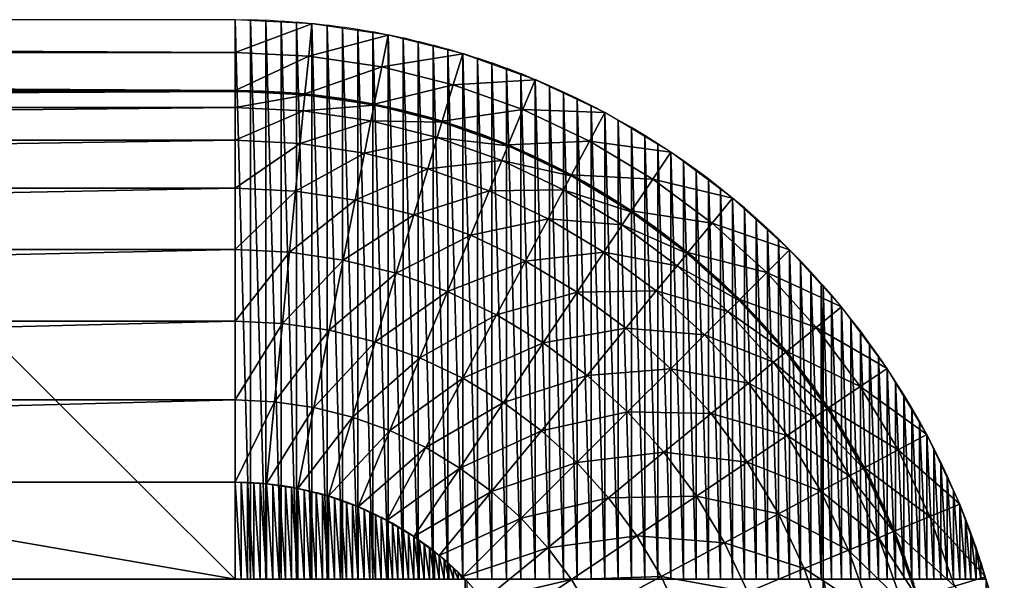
# Model space of a CAD drawing. Extents: x -100 to 100, y -50 to 50.
# Tile 19 of 19: x 75 to 100, y 36 to 50. Entities that reach past the tile are written whole.
import ezdxf

# ---------------------------------------------------------------- set-up
doc = ezdxf.new("R2010")
doc.units = 0

msp = doc.modelspace()

# ---------------------------------------------------------------- linework, layer by layer
at = {"layer": '1', "color": 254}
for points in [[(-80, 50), (-80, 49.173718, 9.444444), (80, 49.173718, 9.444444)], [(-80, 50), (80, 49.173718, 9.444444), (80, 50)], [(65.679687, 50), (65.679687, 35.742369), (80, 35.742369)], [(65.679687, 50), (80, 35.742369), (80, 50)], [(80, 50.00769), (80, 35.742369), (80.392566, 35.742369)], [(80, 50.00769), (80.392566, 35.742369), (80.392566, 49.996143)], [(81.960343, 49.903695), (80, 50), (80, 49.173718, 9.444444)], [(80.392566, 50.003816), (80.392566, 35.742369), (80.785062, 35.742369)], [(80.392566, 50.003816), (80.785062, 35.742369), (80.785062, 49.984576)], [(80.785062, 49.992238), (80.785062, 35.742369), (81.17731, 35.742369)], [(80.785062, 49.992238), (81.17731, 35.742369), (81.17731, 49.965308)], [(81.17731, 49.972961), (81.17731, 35.742369), (81.56913, 35.742369)], [(81.17731, 49.972961), (81.56913, 35.742369), (81.56913, 49.938345)], [(81.960343, 49.903695), (80, 49.173718, 9.444444), (81.879362, 49.081391, 9.444444)], [(81.56913, 49.94599), (81.56913, 35.742369), (81.960343, 35.742369)], [(81.56913, 49.94599), (81.960343, 35.742369), (81.960343, 49.903695)], [(83.901806, 49.615706), (81.960343, 49.903695), (81.879362, 49.081391, 9.444444)], [(81.960343, 49.911324), (81.960343, 35.742369), (82.350776, 35.742369)], [(81.960343, 49.911324), (82.350776, 35.742369), (82.350776, 49.861367)], [(82.350776, 49.86898), (82.350776, 35.742369), (82.740282, 35.742369)], [(82.350776, 49.86898), (82.740282, 35.742369), (82.740282, 49.811382)], [(82.740282, 49.818981), (82.740282, 35.742369), (83.128717, 35.742369)], [(82.740282, 49.818981), (83.128717, 35.742369), (83.128717, 49.753762)], [(83.128717, 49.76135), (83.128717, 35.742369), (83.515939, 35.742369)], [(83.128717, 49.76135), (83.515939, 35.742369), (83.515939, 49.688529)], [(83.901806, 49.615706), (81.879362, 49.081391, 9.444444), (83.740602, 48.805301, 9.444444)], [(83.515939, 49.696108), (83.515939, 35.742369), (83.901806, 35.742369)], [(83.515939, 49.696108), (83.901806, 35.742369), (83.901806, 49.615706)], [(85.805694, 49.138807), (83.901806, 49.615706), (83.740602, 48.805301, 9.444444)], [(83.901806, 49.62327), (83.901806, 35.742369), (84.286175, 35.742369)], [(83.901806, 49.62327), (84.286175, 35.742369), (84.286175, 49.535316)], [(84.286175, 49.542868), (84.286175, 35.742369), (84.668897, 35.742369)], [(84.286175, 49.542868), (84.668897, 35.742369), (84.668897, 49.447394)], [(84.668897, 49.454939), (84.668897, 35.742369), (85.049823, 35.742369)], [(84.668897, 49.454939), (85.049823, 35.742369), (85.049823, 49.351978)], [(85.049823, 49.359519), (85.049823, 35.742369), (85.428805, 35.742369)], [(85.049823, 49.359519), (85.428805, 35.742369), (85.428805, 49.249103)], [(85.428805, 49.256644), (85.428805, 35.742369), (85.805694, 35.742369)], [(85.428805, 49.256644), (85.805694, 35.742369), (85.805694, 49.138807)], [(-80, 49.173718, 9.444444), (-80, 48.201622, 20.555556), (80, 48.201622, 20.555556)], [(-80, 49.173718, 9.444444), (80, 48.201622, 20.555556), (80, 49.173718, 9.444444)], [(81.879362, 49.081391, 9.444444), (80, 49.173718, 9.444444), (80, 48.201622, 20.555556)], [(81.879362, 49.081391, 9.444444), (80, 48.201622, 20.555556), (81.78409, 48.113974, 20.555556)], [(83.740602, 48.805301, 9.444444), (81.879362, 49.081391, 9.444444), (81.78409, 48.113974, 20.555556)], [(85.805694, 49.138807), (83.740602, 48.805301, 9.444444), (85.565838, 48.348104, 9.444444)], [(87.653669, 48.477591), (85.805694, 49.138807), (85.565838, 48.348104, 9.444444)], [(85.805694, 49.146343), (85.805694, 35.742369), (86.180341, 35.742369)], [(85.805694, 49.146343), (86.180341, 35.742369), (86.180341, 49.021128)], [(86.180341, 49.028662), (86.180341, 35.742369), (86.552605, 35.742369)], [(86.180341, 49.028662), (86.552605, 35.742369), (86.552605, 48.896117)], [(83.740602, 48.805301, 9.444444), (81.78409, 48.113974, 20.555556), (83.55095, 47.851885, 20.555556)], [(85.565838, 48.348104, 9.444444), (83.740602, 48.805301, 9.444444), (83.55095, 47.851885, 20.555556)], [(86.552605, 48.903653), (86.552605, 35.742369), (86.922342, 35.742369)], [(86.552605, 48.903653), (86.922342, 35.742369), (86.922342, 48.763822)], [(86.922342, 48.771368), (86.922342, 35.742369), (87.28941, 35.742369)], [(86.922342, 48.771368), (87.28941, 35.742369), (87.28941, 48.624297)], [(87.653669, 48.477591), (85.565838, 48.348104, 9.444444), (87.337464, 47.714206, 9.444444)], [(87.28941, 48.631856), (87.28941, 35.742369), (87.653669, 35.742369)], [(87.28941, 48.631856), (87.653669, 35.742369), (87.653669, 48.477591)], [(89.427935, 47.638425), (87.653669, 48.477591), (87.337464, 47.714206, 9.444444)], [(87.653669, 48.48516), (87.653669, 35.742369), (88.014975, 35.742369)], [(87.653669, 48.48516), (88.014975, 35.742369), (88.014975, 48.323757)], [(85.565838, 48.348104, 9.444444), (83.55095, 47.851885, 20.555556), (85.283656, 47.417865, 20.555556)], [(87.337464, 47.714206, 9.444444), (85.565838, 48.348104, 9.444444), (85.283656, 47.417865, 20.555556)], [(88.014975, 48.323757), (88.014975, 35.742369), (88.373192, 35.742369)], [(88.014975, 48.323757), (88.373192, 35.742369), (88.373192, 48.162859)], [(0, 47.767756, 22.947552), (80, 48.173975, 20.871557), (0, 48.173975, 20.871557)], [(0, 47.767756, 22.947552), (80, 47.767756, 22.947552), (80, 48.173975, 20.871557)], [(48, 48.201622, 20.555556), (48, 48.173975, 20.871557), (80, 48.173975, 20.871557)], [(48, 48.201622, 20.555556), (80, 48.173975, 20.871557), (80, 48.201622, 20.555556)], [(80.714481, 48.187584, 20.555556), (80, 48.201622, 20.555556), (80, 48.173975, 20.871557)], [(80.714481, 48.187584, 20.555556), (80, 48.173975, 20.871557), (80.713396, 48.159959, 20.871557)], [(81.78138, 48.086461, 20.871557), (80, 48.173975, 20.871557), (80, 47.767756, 22.947552)], [(81.78138, 48.086461, 20.871557), (80, 47.767756, 22.947552), (81.741568, 47.682197, 22.947552)], [(81.428054, 48.145509, 20.555556), (80.714481, 48.187584, 20.555556), (80.713396, 48.159959, 20.871557)], [(81.428054, 48.145509, 20.555556), (80.713396, 48.159959, 20.871557), (81.425885, 48.117947, 20.871557)], [(81.78409, 48.113974, 20.555556), (81.428054, 48.145509, 20.555556), (81.425885, 48.117947, 20.871557)], [(81.78409, 48.113974, 20.555556), (81.425885, 48.117947, 20.871557), (81.78138, 48.086461, 20.871557)], [(83.545557, 47.824769, 20.871557), (81.78138, 48.086461, 20.871557), (81.741568, 47.682197, 22.947552)], [(82.139412, 48.075454, 20.555556), (81.78409, 48.113974, 20.555556), (81.78138, 48.086461, 20.871557)], [(82.139412, 48.075454, 20.555556), (81.78138, 48.086461, 20.871557), (82.136163, 48.047999, 20.871557)], [(82.847387, 47.977526, 20.555556), (82.139412, 48.075454, 20.555556), (82.136163, 48.047999, 20.871557)], [(82.847387, 47.977526, 20.555556), (82.136163, 48.047999, 20.871557), (82.843062, 47.95022, 20.871557)], [(83.55095, 47.851885, 20.555556), (82.847387, 47.977526, 20.555556), (82.843062, 47.95022, 20.871557)], [(88.373192, 48.162859), (88.373192, 35.742369), (88.728182, 35.742369)], [(88.373192, 48.162859), (88.728182, 35.742369), (88.728182, 47.994962)], [(88.728182, 47.994962), (88.728182, 35.742369), (89.079809, 35.742369)], [(88.728182, 47.994962), (89.079809, 35.742369), (89.079809, 47.820129)], [(0, 46.933941, 24.89165), (80, 47.767756, 22.947552), (0, 47.767756, 22.947552)], [(0, 46.933941, 24.89165), (80, 46.933941, 24.89165), (80, 47.767756, 22.947552)], [(81.741568, 47.682197, 22.947552), (80, 47.767756, 22.947552), (80, 46.933941, 24.89165)], [(83.545557, 47.824769, 20.871557), (81.741568, 47.682197, 22.947552), (83.466305, 47.426356, 22.947552)], [(83.55095, 47.851885, 20.555556), (82.843062, 47.95022, 20.871557), (83.545557, 47.824769, 20.871557)], [(85.27563, 47.391409, 20.871557), (83.545557, 47.824769, 20.871557), (83.466305, 47.426356, 22.947552)], [(84.249067, 47.698707, 20.555556), (83.55095, 47.851885, 20.555556), (83.545557, 47.824769, 20.871557)], [(84.249067, 47.698707, 20.555556), (83.545557, 47.824769, 20.871557), (84.242613, 47.671824, 20.871557)], [(87.337464, 47.714206, 9.444444), (85.283656, 47.417865, 20.555556), (86.965458, 46.816106, 20.555556)], [(89.038428, 46.90971, 9.444444), (87.337464, 47.714206, 9.444444), (86.965458, 46.816106, 20.555556)], [(89.427935, 47.638425), (87.337464, 47.714206, 9.444444), (89.038428, 46.90971, 9.444444)], [(89.079809, 47.820129), (89.079809, 35.742369), (89.427935, 35.742369)], [(89.079809, 47.820129), (89.427935, 35.742369), (89.427935, 47.638425)], [(81.741568, 47.682197, 22.947552), (80, 46.933941, 24.89165), (81.659849, 46.852396, 24.89165)], [(83.466305, 47.426356, 22.947552), (81.741568, 47.682197, 22.947552), (81.659849, 46.852396, 24.89165)], [(84.940653, 47.518244, 20.555556), (84.249067, 47.698707, 20.555556), (84.242613, 47.671824, 20.871557)], [(84.940653, 47.518244, 20.555556), (84.242613, 47.671824, 20.871557), (84.933149, 47.491635, 20.871557)], [(85.283656, 47.417865, 20.555556), (84.940653, 47.518244, 20.555556), (84.933149, 47.491635, 20.871557)], [(85.283656, 47.417865, 20.555556), (84.933149, 47.491635, 20.871557), (85.27563, 47.391409, 20.871557)], [(91.111405, 46.629392), (89.427935, 47.638425), (89.038428, 46.90971, 9.444444)], [(89.427935, 47.638425), (89.427935, 35.742369), (89.772424, 35.742369)], [(89.427935, 47.638425), (89.772424, 35.742369), (89.772424, 47.449918)], [(89.772424, 47.449918), (89.772424, 35.742369), (90.113145, 35.742369)], [(89.772424, 47.449918), (90.113145, 35.742369), (90.113145, 47.254684)], [(83.466305, 47.426356, 22.947552), (81.659849, 46.852396, 24.89165), (83.30363, 46.608564, 24.89165)], [(85.157713, 47.002681, 22.947552), (83.466305, 47.426356, 22.947552), (83.30363, 46.608564, 24.89165)], [(85.27563, 47.391409, 20.871557), (83.466305, 47.426356, 22.947552), (85.157713, 47.002681, 22.947552)], [(86.954878, 46.790564, 20.871557), (85.27563, 47.391409, 20.871557), (85.157713, 47.002681, 22.947552)], [(85.624617, 47.310768, 20.555556), (85.283656, 47.417865, 20.555556), (85.27563, 47.391409, 20.871557)], [(85.624617, 47.310768, 20.555556), (85.27563, 47.391409, 20.871557), (85.616073, 47.284475, 20.871557)], [(86.299895, 47.0766, 20.555556), (85.624617, 47.310768, 20.555556), (85.616073, 47.284475, 20.871557)], [(86.299895, 47.0766, 20.555556), (85.616073, 47.284475, 20.871557), (86.290326, 47.050662, 20.871557)], [(90.113145, 47.254684), (90.113145, 35.742369), (90.449969, 35.742369)], [(90.113145, 47.254684), (90.449969, 35.742369), (90.449969, 47.052799)], [(85.157713, 47.002681, 22.947552), (83.30363, 46.608564, 24.89165), (84.915671, 46.204769, 24.89165)], [(86.799424, 46.415267, 22.947552), (85.157713, 47.002681, 22.947552), (84.915671, 46.204769, 24.89165)], [(86.954878, 46.790564, 20.871557), (85.157713, 47.002681, 22.947552), (86.799424, 46.415267, 22.947552)], [(86.965458, 46.816106, 20.555556), (86.299895, 47.0766, 20.555556), (86.290326, 47.050662, 20.871557)], [(86.965458, 46.816106, 20.555556), (86.290326, 47.050662, 20.871557), (86.954878, 46.790564, 20.871557)], [(90.449969, 47.052799), (90.449969, 35.742369), (90.782766, 35.742369)], [(90.449969, 47.052799), (90.782766, 35.742369), (90.782766, 46.844343)], [(0, 45.70984, 26.616858), (80, 46.933941, 24.89165), (0, 46.933941, 24.89165)], [(0, 45.70984, 26.616858), (80, 45.70984, 26.616858), (80, 46.933941, 24.89165)], [(81.659849, 46.852396, 24.89165), (80, 46.933941, 24.89165), (80, 45.70984, 26.616858)], [(81.659849, 46.852396, 24.89165), (80, 45.70984, 26.616858), (81.539879, 45.634189, 26.616858)], [(83.30363, 46.608564, 24.89165), (81.659849, 46.852396, 24.89165), (81.539879, 45.634189, 26.616858)], [(88.567153, 46.028015, 20.871557), (86.954878, 46.790564, 20.871557), (86.799424, 46.415267, 22.947552)], [(87.620282, 46.529676, 20.555556), (86.965458, 46.816106, 20.555556), (86.954878, 46.790564, 20.871557)], [(87.620282, 46.529676, 20.555556), (86.954878, 46.790564, 20.871557), (87.608707, 46.504569, 20.871557)], [(89.038428, 46.90971, 9.444444), (86.965458, 46.816106, 20.555556), (88.580186, 46.052397, 20.555556)], [(90.652347, 45.942364, 9.444444), (89.038428, 46.90971, 9.444444), (88.580186, 46.052397, 20.555556)], [(91.111405, 46.629392), (89.038428, 46.90971, 9.444444), (90.652347, 45.942364, 9.444444)], [(90.782766, 46.844343), (90.782766, 35.742369), (91.111405, 35.742369)], [(90.782766, 46.844343), (91.111405, 35.742369), (91.111405, 46.629392)], [(83.30363, 46.608564, 24.89165), (81.539879, 45.634189, 26.616858), (83.064812, 45.407985, 26.616858)], [(84.915671, 46.204769, 24.89165), (83.30363, 46.608564, 24.89165), (83.064812, 45.407985, 26.616858)], [(88.263362, 46.217762, 20.555556), (87.620282, 46.529676, 20.555556), (87.608707, 46.504569, 20.871557)], [(88.263362, 46.217762, 20.555556), (87.608707, 46.504569, 20.871557), (88.250811, 46.193129, 20.871557)], [(92.687866, 45.460209), (91.111405, 46.629392), (90.652347, 45.942364, 9.444444)], [(91.111405, 46.629392), (91.111405, 35.742369), (91.435758, 35.742369)], [(91.111405, 46.629392), (91.435758, 35.742369), (91.435758, 46.408027)], [(84.915671, 46.204769, 24.89165), (83.064812, 45.407985, 26.616858), (84.560337, 45.033376, 26.616858)], [(86.480336, 45.644923, 24.89165), (84.915671, 46.204769, 24.89165), (84.560337, 45.033376, 26.616858)], [(86.799424, 46.415267, 22.947552), (84.915671, 46.204769, 24.89165), (86.480336, 45.644923, 24.89165)], [(88.375663, 45.669762, 22.947552), (86.799424, 46.415267, 22.947552), (86.480336, 45.644923, 24.89165)], [(88.567153, 46.028015, 20.871557), (86.799424, 46.415267, 22.947552), (88.375663, 45.669762, 22.947552)], [(88.580186, 46.052397, 20.555556), (88.263362, 46.217762, 20.555556), (88.250811, 46.193129, 20.871557)], [(91.435758, 46.408027), (91.435758, 35.742369), (91.755702, 35.742369)], [(91.435758, 46.408027), (91.755702, 35.742369), (91.755702, 46.180336)], [(88.580186, 46.052397, 20.555556), (88.250811, 46.193129, 20.871557), (88.567153, 46.028015, 20.871557)], [(90.09692, 45.111108, 20.871557), (88.567153, 46.028015, 20.871557), (88.375663, 45.669762, 22.947552)], [(88.893699, 45.880841, 20.555556), (88.580186, 46.052397, 20.555556), (88.567153, 46.028015, 20.871557)], [(88.893699, 45.880841, 20.555556), (88.567153, 46.028015, 20.871557), (88.88019, 45.856719, 20.871557)], [(90.652347, 45.942364, 9.444444), (88.580186, 46.052397, 20.555556), (90.112279, 45.134096, 20.555556)], [(91.755702, 46.180336), (91.755702, 35.742369), (92.071116, 35.742369)], [(91.755702, 46.180336), (92.071116, 35.742369), (92.071116, 45.946409)], [(92.071116, 45.946409), (92.071116, 35.742369), (92.381878, 35.742369)], [(92.071116, 45.946409), (92.381878, 35.742369), (92.381878, 45.706337)], [(0, 44.15023, 28.045978), (80, 45.70984, 26.616858), (0, 45.70984, 26.616858)], [(0, 44.15023, 28.045978), (80, 44.15023, 28.045978), (80, 45.70984, 26.616858)], [(81.539879, 45.634189, 26.616858), (80, 45.70984, 26.616858), (80, 44.15023, 28.045978)], [(89.51032, 45.51943, 20.555556), (88.893699, 45.880841, 20.555556), (88.88019, 45.856719, 20.871557)], [(89.51032, 45.51943, 20.555556), (88.88019, 45.856719, 20.871557), (89.495875, 45.495858, 20.871557)], [(92.163678, 44.821485, 9.444444), (90.652347, 45.942364, 9.444444), (90.112279, 45.134096, 20.555556)], [(92.687866, 45.460209), (90.652347, 45.942364, 9.444444), (92.163678, 44.821485, 9.444444)], [(92.381878, 45.706337), (92.381878, 35.742369), (92.687866, 35.742369)], [(92.381878, 45.706337), (92.687866, 35.742369), (92.687866, 45.460209)], [(81.539879, 45.634189, 26.616858), (80, 44.15023, 28.045978), (81.387027, 44.082087, 28.045978)], [(83.064812, 45.407985, 26.616858), (81.539879, 45.634189, 26.616858), (81.387027, 44.082087, 28.045978)], [(86.480336, 45.644923, 24.89165), (84.560337, 45.033376, 26.616858), (86.011891, 44.514002, 26.616858)], [(87.982606, 44.934402, 24.89165), (86.480336, 45.644923, 24.89165), (86.011891, 44.514002, 26.616858)], [(88.375663, 45.669762, 22.947552), (86.480336, 45.644923, 24.89165), (87.982606, 44.934402, 24.89165)], [(89.871236, 44.77335, 22.947552), (88.375663, 45.669762, 22.947552), (87.982606, 44.934402, 24.89165)], [(90.09692, 45.111108, 20.871557), (88.375663, 45.669762, 22.947552), (89.871236, 44.77335, 22.947552)], [(90.112279, 45.134096, 20.555556), (89.51032, 45.51943, 20.555556), (89.495875, 45.495858, 20.871557)], [(90.112279, 45.134096, 20.555556), (89.495875, 45.495858, 20.871557), (90.09692, 45.111108, 20.871557)], [(94.142136, 44.142136), (92.687866, 45.460209), (92.163678, 44.821485, 9.444444)], [(92.687866, 45.460209), (92.687866, 35.742369), (92.98896, 35.742369)], [(92.687866, 45.460209), (92.98896, 35.742369), (92.98896, 45.208118)], [(83.064812, 45.407985, 26.616858), (81.387027, 44.082087, 28.045978), (82.760537, 43.878345, 28.045978)], [(84.560337, 45.033376, 26.616858), (83.064812, 45.407985, 26.616858), (82.760537, 43.878345, 28.045978)], [(92.98896, 45.208118), (92.98896, 35.742369), (93.285046, 35.742369)], [(92.98896, 45.208118), (93.285046, 35.742369), (93.285046, 44.950163)], [(84.560337, 45.033376, 26.616858), (82.760537, 43.878345, 28.045978), (84.107611, 43.540921, 28.045978)], [(86.011891, 44.514002, 26.616858), (84.560337, 45.033376, 26.616858), (84.107611, 43.540921, 28.045978)], [(91.529448, 44.048673, 20.871557), (90.09692, 45.111108, 20.871557), (89.871236, 44.77335, 22.947552)], [(90.698642, 44.725418, 20.555556), (90.112279, 45.134096, 20.555556), (90.09692, 45.111108, 20.871557)], [(90.698642, 44.725418, 20.555556), (90.09692, 45.111108, 20.871557), (90.682392, 44.703052, 20.871557)], [(92.163678, 44.821485, 9.444444), (90.112279, 45.134096, 20.555556), (91.546987, 44.070044, 20.555556)], [(93.285046, 44.950163), (93.285046, 35.742369), (93.576012, 35.742369)], [(93.285046, 44.950163), (93.576012, 35.742369), (93.576012, 44.686447)], [(87.982606, 44.934402, 24.89165), (86.011891, 44.514002, 26.616858), (87.405569, 43.854841, 26.616858)], [(89.407993, 44.080058, 24.89165), (87.982606, 44.934402, 24.89165), (87.405569, 43.854841, 26.616858)], [(89.871236, 44.77335, 22.947552), (87.982606, 44.934402, 24.89165), (89.407993, 44.080058, 24.89165)], [(91.271745, 43.734661, 22.947552), (89.871236, 44.77335, 22.947552), (89.407993, 44.080058, 24.89165)], [(91.529448, 44.048673, 20.871557), (89.871236, 44.77335, 22.947552), (91.271745, 43.734661, 22.947552)], [(91.268513, 44.29404, 20.555556), (90.698642, 44.725418, 20.555556), (90.682392, 44.703052, 20.871557)], [(91.268513, 44.29404, 20.555556), (90.682392, 44.703052, 20.871557), (91.251397, 44.272329, 20.871557)], [(93.557866, 43.557866, 9.444444), (92.163678, 44.821485, 9.444444), (91.546987, 44.070044, 20.555556)], [(94.142136, 44.142136), (92.163678, 44.821485, 9.444444), (93.557866, 43.557866, 9.444444)], [(86.011891, 44.514002, 26.616858), (84.107611, 43.540921, 28.045978), (85.415052, 43.073111, 28.045978)], [(87.405569, 43.854841, 26.616858), (86.011891, 44.514002, 26.616858), (85.415052, 43.073111, 28.045978)], [(93.576012, 44.686447), (93.576012, 35.742369), (93.861746, 35.742369)], [(93.576012, 44.686447), (93.861746, 35.742369), (93.861746, 44.41707)], [(91.546987, 44.070044, 20.555556), (91.268513, 44.29404, 20.555556), (91.251397, 44.272329, 20.871557)], [(91.546987, 44.070044, 20.555556), (91.251397, 44.272329, 20.871557), (91.529448, 44.048673, 20.871557)], [(93.861746, 44.41707), (93.861746, 35.742369), (94.142136, 35.742369)], [(93.861746, 44.41707), (94.142136, 35.742369), (94.142136, 44.142136)], [(0, 42.324899, 29.115059), (80, 44.15023, 28.045978), (0, 44.15023, 28.045978)], [(0, 42.324899, 29.115059), (80, 42.324899, 29.115059), (80, 44.15023, 28.045978)], [(81.387027, 44.082087, 28.045978), (80, 44.15023, 28.045978), (80, 42.324899, 29.115059)], [(81.387027, 44.082087, 28.045978), (80, 42.324899, 29.115059), (81.208133, 42.265544, 29.115059)], [(82.760537, 43.878345, 28.045978), (81.387027, 44.082087, 28.045978), (81.208133, 42.265544, 29.115059)], [(89.407993, 44.080058, 24.89165), (87.405569, 43.854841, 26.616858), (88.727919, 43.062255, 26.616858)], [(90.742779, 43.090113, 24.89165), (89.407993, 44.080058, 24.89165), (88.727919, 43.062255, 26.616858)], [(91.271745, 43.734661, 22.947552), (89.407993, 44.080058, 24.89165), (90.742779, 43.090113, 24.89165)], [(92.850941, 42.850941, 20.871557), (91.529448, 44.048673, 20.871557), (91.271745, 43.734661, 22.947552)], [(91.821007, 43.840621, 20.555556), (91.546987, 44.070044, 20.555556), (91.529448, 44.048673, 20.871557)], [(91.821007, 43.840621, 20.555556), (91.529448, 44.048673, 20.871557), (91.803052, 43.819598, 20.871557)], [(93.557866, 43.557866, 9.444444), (91.546987, 44.070044, 20.555556), (92.87049, 42.87049, 20.555556)], [(95.460209, 42.687866), (94.142136, 44.142136), (93.557866, 43.557866, 9.444444)], [(94.142136, 44.142136), (94.142136, 35.742369), (94.41707, 35.742369)], [(94.142136, 44.142136), (94.41707, 35.742369), (94.41707, 43.861746)], [(82.760537, 43.878345, 28.045978), (81.208133, 42.265544, 29.115059), (82.404421, 42.088089, 29.115059)], [(84.107611, 43.540921, 28.045978), (82.760537, 43.878345, 28.045978), (82.404421, 42.088089, 29.115059)], [(87.405569, 43.854841, 26.616858), (85.415052, 43.073111, 28.045978), (86.670375, 42.479388, 28.045978)], [(88.727919, 43.062255, 26.616858), (87.405569, 43.854841, 26.616858), (86.670375, 42.479388, 28.045978)], [(92.563701, 42.563701, 22.947552), (91.271745, 43.734661, 22.947552), (90.742779, 43.090113, 24.89165)], [(92.850941, 42.850941, 20.871557), (91.271745, 43.734661, 22.947552), (92.563701, 42.563701, 22.947552)], [(92.355272, 43.365858, 20.555556), (91.821007, 43.840621, 20.555556), (91.803052, 43.819598, 20.871557)], [(92.355272, 43.365858, 20.555556), (91.803052, 43.819598, 20.871557), (92.336505, 43.345556, 20.871557)], [(94.41707, 43.861746), (94.41707, 35.742369), (94.686447, 35.742369)], [(94.41707, 43.861746), (94.686447, 35.742369), (94.686447, 43.576012)], [(84.107611, 43.540921, 28.045978), (82.404421, 42.088089, 29.115059), (83.577751, 41.794187, 29.115059)], [(85.415052, 43.073111, 28.045978), (84.107611, 43.540921, 28.045978), (83.577751, 41.794187, 29.115059)], [(94.821485, 42.163678, 9.444444), (93.557866, 43.557866, 9.444444), (92.87049, 42.87049, 20.555556)], [(95.460209, 42.687866), (93.557866, 43.557866, 9.444444), (94.821485, 42.163678, 9.444444)], [(94.686447, 43.576012), (94.686447, 35.742369), (94.950163, 35.742369)], [(94.686447, 43.576012), (94.950163, 35.742369), (94.950163, 43.285046)], [(92.87049, 42.87049, 20.555556), (92.355272, 43.365858, 20.555556), (92.336505, 43.345556, 20.871557)], [(92.87049, 42.87049, 20.555556), (92.336505, 43.345556, 20.871557), (92.850941, 42.850941, 20.871557)], [(94.950163, 43.285046), (94.950163, 35.742369), (95.000977, 35.742369)], [(94.950163, 43.285046), (95.000977, 35.742369), (95.000977, 43.226869)], [(95.000977, 43.226869), (95.000977, 35.742369), (95.208118, 35.742369)], [(95.000977, 43.226869), (95.208118, 35.742369), (95.208118, 42.98896)], [(85.415052, 43.073111, 28.045978), (83.577751, 41.794187, 29.115059), (84.716526, 41.386726, 29.115059)], [(86.670375, 42.479388, 28.045978), (85.415052, 43.073111, 28.045978), (84.716526, 41.386726, 29.115059)], [(88.727919, 43.062255, 26.616858), (86.670375, 42.479388, 28.045978), (87.861446, 41.765487, 28.045978)], [(89.966217, 42.143871, 26.616858), (88.727919, 43.062255, 26.616858), (87.861446, 41.765487, 28.045978)], [(90.742779, 43.090113, 24.89165), (88.727919, 43.062255, 26.616858), (89.966217, 42.143871, 26.616858)], [(91.974105, 41.974105, 24.89165), (90.742779, 43.090113, 24.89165), (89.966217, 42.143871, 26.616858)], [(92.563701, 42.563701, 22.947552), (90.742779, 43.090113, 24.89165), (91.974105, 41.974105, 24.89165)], [(95.208118, 42.98896), (95.208118, 35.742369), (95.460209, 35.742369)], [(95.208118, 42.98896), (95.460209, 35.742369), (95.460209, 42.687866)], [(94.048673, 41.529448, 20.871557), (92.850941, 42.850941, 20.871557), (92.563701, 42.563701, 22.947552)], [(93.365858, 42.355272, 20.555556), (92.87049, 42.87049, 20.555556), (92.850941, 42.850941, 20.871557)], [(93.365858, 42.355272, 20.555556), (92.850941, 42.850941, 20.871557), (93.345556, 42.336505, 20.871557)], [(94.821485, 42.163678, 9.444444), (92.87049, 42.87049, 20.555556), (94.070044, 41.546987, 20.555556)], [(96.629392, 41.111405), (95.460209, 42.687866), (94.821485, 42.163678, 9.444444)], [(95.460209, 42.687866), (95.460209, 35.742369), (95.706337, 35.742369)], [(95.460209, 42.687866), (95.706337, 35.742369), (95.706337, 42.381878)], [(86.670375, 42.479388, 28.045978), (84.716526, 41.386726, 29.115059), (85.809921, 40.869589, 29.115059)], [(87.861446, 41.765487, 28.045978), (86.670375, 42.479388, 28.045978), (85.809921, 40.869589, 29.115059)], [(93.734661, 41.271745, 22.947552), (92.563701, 42.563701, 22.947552), (91.974105, 41.974105, 24.89165)], [(94.048673, 41.529448, 20.871557), (92.563701, 42.563701, 22.947552), (93.734661, 41.271745, 22.947552)], [(0, 40.315527, 29.776262), (80, 42.324899, 29.115059), (0, 42.324899, 29.115059)], [(0, 40.315527, 29.776262), (80, 40.315527, 29.776262), (80, 42.324899, 29.115059)], [(81.208133, 42.265544, 29.115059), (80, 42.324899, 29.115059), (80, 40.315527, 29.776262)], [(81.208133, 42.265544, 29.115059), (80, 40.315527, 29.776262), (81.011202, 40.265845, 29.776262)], [(82.404421, 42.088089, 29.115059), (81.208133, 42.265544, 29.115059), (81.011202, 40.265845, 29.776262)], [(93.840621, 41.821007, 20.555556), (93.365858, 42.355272, 20.555556), (93.345556, 42.336505, 20.871557)], [(93.840621, 41.821007, 20.555556), (93.345556, 42.336505, 20.871557), (93.819598, 41.803052, 20.871557)], [(95.706337, 42.381878), (95.706337, 35.742369), (95.946409, 35.742369)], [(95.706337, 42.381878), (95.946409, 35.742369), (95.946409, 42.071116)], [(82.404421, 42.088089, 29.115059), (81.011202, 40.265845, 29.776262), (82.012399, 40.117329, 29.776262)], [(83.577751, 41.794187, 29.115059), (82.404421, 42.088089, 29.115059), (82.012399, 40.117329, 29.776262)], [(89.966217, 42.143871, 26.616858), (87.861446, 41.765487, 28.045978), (88.976811, 40.938276, 28.045978)], [(91.108535, 41.108535, 26.616858), (89.966217, 42.143871, 26.616858), (88.976811, 40.938276, 28.045978)], [(91.974105, 41.974105, 24.89165), (89.966217, 42.143871, 26.616858), (91.108535, 41.108535, 26.616858)], [(93.090113, 40.742779, 24.89165), (91.974105, 41.974105, 24.89165), (91.108535, 41.108535, 26.616858)], [(93.734661, 41.271745, 22.947552), (91.974105, 41.974105, 24.89165), (93.090113, 40.742779, 24.89165)], [(95.942364, 40.652347, 9.444444), (94.821485, 42.163678, 9.444444), (94.070044, 41.546987, 20.555556)], [(96.629392, 41.111405), (94.821485, 42.163678, 9.444444), (95.942364, 40.652347, 9.444444)], [(95.946409, 42.071116), (95.946409, 35.742369), (96.180336, 35.742369)], [(95.946409, 42.071116), (96.180336, 35.742369), (96.180336, 41.755702)], [(83.577751, 41.794187, 29.115059), (82.012399, 40.117329, 29.776262), (82.994467, 39.871336, 29.776262)], [(84.716526, 41.386726, 29.115059), (83.577751, 41.794187, 29.115059), (82.994467, 39.871336, 29.776262)], [(87.861446, 41.765487, 28.045978), (85.809921, 40.869589, 29.115059), (86.847346, 40.24778, 29.115059)], [(88.976811, 40.938276, 28.045978), (87.861446, 41.765487, 28.045978), (86.847346, 40.24778, 29.115059)], [(94.070044, 41.546987, 20.555556), (93.840621, 41.821007, 20.555556), (93.819598, 41.803052, 20.871557)], [(94.070044, 41.546987, 20.555556), (93.819598, 41.803052, 20.871557), (94.048673, 41.529448, 20.871557)], [(96.180336, 41.755702), (96.180336, 35.742369), (96.408027, 35.742369)], [(96.180336, 41.755702), (96.408027, 35.742369), (96.408027, 41.435758)], [(95.111108, 40.09692, 20.871557), (94.048673, 41.529448, 20.871557), (93.734661, 41.271745, 22.947552)], [(94.29404, 41.268513, 20.555556), (94.070044, 41.546987, 20.555556), (94.048673, 41.529448, 20.871557)], [(94.29404, 41.268513, 20.555556), (94.048673, 41.529448, 20.871557), (94.272329, 41.251397, 20.871557)], [(95.942364, 40.652347, 9.444444), (94.070044, 41.546987, 20.555556), (95.134096, 40.112279, 20.555556)], [(96.408027, 41.435758), (96.408027, 35.742369), (96.629392, 35.742369)], [(96.408027, 41.435758), (96.629392, 35.742369), (96.629392, 41.111405)], [(84.716526, 41.386726, 29.115059), (82.994467, 39.871336, 29.776262), (83.94757, 39.530309, 29.776262)], [(85.809921, 40.869589, 29.115059), (84.716526, 41.386726, 29.115059), (83.94757, 39.530309, 29.776262)], [(94.77335, 39.871236, 22.947552), (93.734661, 41.271745, 22.947552), (93.090113, 40.742779, 24.89165)], [(95.111108, 40.09692, 20.871557), (93.734661, 41.271745, 22.947552), (94.77335, 39.871236, 22.947552)], [(94.725418, 40.698642, 20.555556), (94.29404, 41.268513, 20.555556), (94.272329, 41.251397, 20.871557)], [(94.725418, 40.698642, 20.555556), (94.272329, 41.251397, 20.871557), (94.703052, 40.682392, 20.871557)], [(88.976811, 40.938276, 28.045978), (86.847346, 40.24778, 29.115059), (87.818834, 39.527276, 29.115059)], [(90.005724, 40.005724, 28.045978), (88.976811, 40.938276, 28.045978), (87.818834, 39.527276, 29.115059)], [(91.108535, 41.108535, 26.616858), (88.976811, 40.938276, 28.045978), (90.005724, 40.005724, 28.045978)], [(92.143871, 39.966217, 26.616858), (91.108535, 41.108535, 26.616858), (90.005724, 40.005724, 28.045978)], [(93.090113, 40.742779, 24.89165), (91.108535, 41.108535, 26.616858), (92.143871, 39.966217, 26.616858)], [(97.638425, 39.427935), (96.629392, 41.111405), (95.942364, 40.652347, 9.444444)], [(96.629392, 41.111405), (96.629392, 35.742369), (96.844343, 35.742369)], [(96.629392, 41.111405), (96.844343, 35.742369), (96.844343, 40.782766)], [(85.809921, 40.869589, 29.115059), (83.94757, 39.530309, 29.776262), (84.86271, 39.09748, 29.776262)], [(86.847346, 40.24778, 29.115059), (85.809921, 40.869589, 29.115059), (84.86271, 39.09748, 29.776262)], [(94.080058, 39.407993, 24.89165), (93.090113, 40.742779, 24.89165), (92.143871, 39.966217, 26.616858)], [(94.77335, 39.871236, 22.947552), (93.090113, 40.742779, 24.89165), (94.080058, 39.407993, 24.89165)], [(95.134096, 40.112279, 20.555556), (94.725418, 40.698642, 20.555556), (94.703052, 40.682392, 20.871557)], [(95.134096, 40.112279, 20.555556), (94.703052, 40.682392, 20.871557), (95.111108, 40.09692, 20.871557)], [(96.844343, 40.782766), (96.844343, 35.742369), (97.052799, 35.742369)], [(96.844343, 40.782766), (97.052799, 35.742369), (97.052799, 40.449969)], [(96.90971, 39.038428, 9.444444), (95.942364, 40.652347, 9.444444), (95.134096, 40.112279, 20.555556)], [(97.638425, 39.427935), (95.942364, 40.652347, 9.444444), (96.90971, 39.038428, 9.444444)], [(97.052799, 40.449969), (97.052799, 35.742369), (97.254684, 35.742369)], [(97.052799, 40.449969), (97.254684, 35.742369), (97.254684, 40.113145)], [(0, 38.212028, 30), (80, 40.315527, 29.776262), (0, 40.315527, 29.776262)], [(0, 38.212028, 30), (80, 38.212028, 30), (80, 40.315527, 29.776262)], [(81.011202, 40.265845, 29.776262), (80, 40.315527, 29.776262), (80, 38.212028, 30)], [(81.011202, 40.265845, 29.776262), (80, 38.212028, 30), (80.805045, 38.172473, 30)], [(82.012399, 40.117329, 29.776262), (81.011202, 40.265845, 29.776262), (80.805045, 38.172473, 30)], [(86.847346, 40.24778, 29.115059), (84.86271, 39.09748, 29.776262), (85.730998, 38.577048, 29.776262)], [(87.818834, 39.527276, 29.115059), (86.847346, 40.24778, 29.115059), (85.730998, 38.577048, 29.776262)], [(82.012399, 40.117329, 29.776262), (80.805045, 38.172473, 30), (81.602013, 38.054251, 30)], [(82.994467, 39.871336, 29.776262), (82.012399, 40.117329, 29.776262), (81.602013, 38.054251, 30)], [(90.005724, 40.005724, 28.045978), (87.818834, 39.527276, 29.115059), (88.71502, 38.71502, 29.115059)], [(90.938276, 38.976811, 28.045978), (90.005724, 40.005724, 28.045978), (88.71502, 38.71502, 29.115059)], [(92.143871, 39.966217, 26.616858), (90.005724, 40.005724, 28.045978), (90.938276, 38.976811, 28.045978)], [(93.062255, 38.727919, 26.616858), (92.143871, 39.966217, 26.616858), (90.938276, 38.976811, 28.045978)], [(94.080058, 39.407993, 24.89165), (92.143871, 39.966217, 26.616858), (93.062255, 38.727919, 26.616858)], [(96.028015, 38.567153, 20.871557), (95.111108, 40.09692, 20.871557), (94.77335, 39.871236, 22.947552)], [(95.51943, 39.51032, 20.555556), (95.134096, 40.112279, 20.555556), (95.111108, 40.09692, 20.871557)], [(95.51943, 39.51032, 20.555556), (95.111108, 40.09692, 20.871557), (95.495858, 39.495875, 20.871557)], [(96.90971, 39.038428, 9.444444), (95.134096, 40.112279, 20.555556), (96.052397, 38.580186, 20.555556)], [(97.254684, 40.113145), (97.254684, 35.742369), (97.449918, 35.742369)], [(97.254684, 40.113145), (97.449918, 35.742369), (97.449918, 39.772424)], [(82.994467, 39.871336, 29.776262), (81.602013, 38.054251, 30), (82.38386, 37.858411, 30)], [(83.94757, 39.530309, 29.776262), (82.994467, 39.871336, 29.776262), (82.38386, 37.858411, 30)], [(95.669762, 38.375663, 22.947552), (94.77335, 39.871236, 22.947552), (94.080058, 39.407993, 24.89165)], [(96.028015, 38.567153, 20.871557), (94.77335, 39.871236, 22.947552), (95.669762, 38.375663, 22.947552)], [(97.449918, 39.772424), (97.449918, 35.742369), (97.638425, 35.742369)], [(97.449918, 39.772424), (97.638425, 35.742369), (97.638425, 39.427935)], [(83.94757, 39.530309, 29.776262), (82.38386, 37.858411, 30), (83.142593, 37.586931, 30)], [(84.86271, 39.09748, 29.776262), (83.94757, 39.530309, 29.776262), (83.142593, 37.586931, 30)], [(87.818834, 39.527276, 29.115059), (85.730998, 38.577048, 29.776262), (86.544102, 37.97401, 29.776262)], [(88.71502, 38.71502, 29.115059), (87.818834, 39.527276, 29.115059), (86.544102, 37.97401, 29.776262)], [(95.880841, 38.893699, 20.555556), (95.51943, 39.51032, 20.555556), (95.495858, 39.495875, 20.871557)], [(95.880841, 38.893699, 20.555556), (95.495858, 39.495875, 20.871557), (95.856719, 38.88019, 20.871557)], [(98.477591, 37.653669), (97.638425, 39.427935), (96.90971, 39.038428, 9.444444)], [(97.638425, 39.427935), (97.638425, 35.742369), (97.820129, 35.742369)], [(97.638425, 39.427935), (97.820129, 35.742369), (97.820129, 39.079809)], [(94.934402, 37.982606, 24.89165), (94.080058, 39.407993, 24.89165), (93.062255, 38.727919, 26.616858)], [(95.669762, 38.375663, 22.947552), (94.080058, 39.407993, 24.89165), (94.934402, 37.982606, 24.89165)], [(84.86271, 39.09748, 29.776262), (83.142593, 37.586931, 30), (83.871129, 37.242359, 30)], [(85.730998, 38.577048, 29.776262), (84.86271, 39.09748, 29.776262), (83.871129, 37.242359, 30)], [(90.938276, 38.976811, 28.045978), (88.71502, 38.71502, 29.115059), (89.527276, 37.818834, 29.115059)], [(91.765487, 37.861446, 28.045978), (90.938276, 38.976811, 28.045978), (89.527276, 37.818834, 29.115059)], [(93.062255, 38.727919, 26.616858), (90.938276, 38.976811, 28.045978), (91.765487, 37.861446, 28.045978)], [(97.714206, 37.337464, 9.444444), (96.90971, 39.038428, 9.444444), (96.052397, 38.580186, 20.555556)], [(98.477591, 37.653669), (96.90971, 39.038428, 9.444444), (97.714206, 37.337464, 9.444444)], [(97.820129, 39.079809), (97.820129, 35.742369), (97.994962, 35.742369)], [(97.820129, 39.079809), (97.994962, 35.742369), (97.994962, 38.728182)], [(88.71502, 38.71502, 29.115059), (86.544102, 37.97401, 29.776262), (87.294179, 37.294179, 29.776262)], [(89.527276, 37.818834, 29.115059), (88.71502, 38.71502, 29.115059), (87.294179, 37.294179, 29.776262)], [(93.854841, 37.405569, 26.616858), (93.062255, 38.727919, 26.616858), (91.765487, 37.861446, 28.045978)], [(94.934402, 37.982606, 24.89165), (93.062255, 38.727919, 26.616858), (93.854841, 37.405569, 26.616858)], [(96.052397, 38.580186, 20.555556), (95.880841, 38.893699, 20.555556), (95.856719, 38.88019, 20.871557)], [(96.052397, 38.580186, 20.555556), (95.856719, 38.88019, 20.871557), (96.028015, 38.567153, 20.871557)], [(97.994962, 38.728182), (97.994962, 35.742369), (98.162859, 35.742369)], [(97.994962, 38.728182), (98.162859, 35.742369), (98.162859, 38.373192)], [(85.730998, 38.577048, 29.776262), (83.871129, 37.242359, 30), (84.562356, 36.828053, 30)], [(86.544102, 37.97401, 29.776262), (85.730998, 38.577048, 29.776262), (84.562356, 36.828053, 30)], [(96.790564, 36.954878, 20.871557), (96.028015, 38.567153, 20.871557), (95.669762, 38.375663, 22.947552)], [(96.217762, 38.263362, 20.555556), (96.052397, 38.580186, 20.555556), (96.028015, 38.567153, 20.871557)], [(96.217762, 38.263362, 20.555556), (96.028015, 38.567153, 20.871557), (96.193129, 38.250811, 20.871557)], [(97.714206, 37.337464, 9.444444), (96.052397, 38.580186, 20.555556), (96.816106, 36.965458, 20.555556)], [(65.679687, 38.212028, 30), (65.679687, 35.742369, 30), (80, 35.742369, 30)], [(65.679687, 38.212028, 30), (80, 35.742369, 30), (80, 38.212028, 30)], [(80, 38.215193, 30), (80, 35.742369, 30), (80.16122, 35.742369, 30)], [(80, 38.215193, 30), (80.16122, 35.742369, 30), (80.16122, 38.210443, 30)], [(80.16122, 38.213605, 30), (80.16122, 35.742369, 30), (80.322417, 35.742369, 30)], [(80.16122, 38.213605, 30), (80.322417, 35.742369, 30), (80.322417, 38.20569, 30)], [(80.322417, 38.208852, 30), (80.322417, 35.742369, 30), (80.483509, 35.742369, 30)], [(80.322417, 38.208852, 30), (80.483509, 35.742369, 30), (80.483509, 38.197774, 30)], [(80.483509, 38.20094, 30), (80.483509, 35.742369, 30), (80.644413, 35.742369, 30)], [(80.483509, 38.20094, 30), (80.644413, 35.742369, 30), (80.644413, 38.1867, 30)], [(80.644413, 38.189871, 30), (80.644413, 35.742369, 30), (80.805045, 35.742369, 30)], [(80.644413, 38.189871, 30), (80.805045, 35.742369, 30), (80.805045, 38.172473, 30)], [(80.805045, 38.175647, 30), (80.805045, 35.742369, 30), (80.96533, 35.742369, 30)], [(80.805045, 38.175647, 30), (80.96533, 35.742369, 30), (80.96533, 38.155097, 30)], [(96.415267, 36.799424, 22.947552), (95.669762, 38.375663, 22.947552), (94.934402, 37.982606, 24.89165)], [(96.790564, 36.954878, 20.871557), (95.669762, 38.375663, 22.947552), (96.415267, 36.799424, 22.947552)], [(96.529676, 37.620282, 20.555556), (96.217762, 38.263362, 20.555556), (96.193129, 38.250811, 20.871557)], [(96.529676, 37.620282, 20.555556), (96.193129, 38.250811, 20.871557), (96.504569, 37.608708, 20.871557)], [(98.162859, 38.373192), (98.162859, 35.742369), (98.323757, 35.742369)], [(98.162859, 38.373192), (98.323757, 35.742369), (98.323757, 38.014975)], [(80.96533, 38.158275, 30), (80.96533, 35.742369, 30), (81.125216, 35.742369, 30)], [(80.96533, 38.158275, 30), (81.125216, 35.742369, 30), (81.125216, 38.13458, 30)], [(81.125216, 38.137764, 30), (81.125216, 35.742369, 30), (81.284655, 35.742369, 30)], [(81.125216, 38.137764, 30), (81.284655, 35.742369, 30), (81.284655, 38.110929, 30)], [(81.284655, 38.11412, 30), (81.284655, 35.742369, 30), (81.443603, 35.742369, 30)], [(81.284655, 38.11412, 30), (81.443603, 35.742369, 30), (81.443603, 38.08415, 30)], [(81.443603, 38.08735, 30), (81.443603, 35.742369, 30), (81.602013, 35.742369, 30)], [(81.443603, 38.08735, 30), (81.602013, 35.742369, 30), (81.602013, 38.054251, 30)], [(81.602013, 38.057458, 30), (81.602013, 35.742369, 30), (81.759835, 35.742369, 30)], [(81.602013, 38.057458, 30), (81.759835, 35.742369, 30), (81.759835, 38.021241, 30)], [(81.759835, 38.024457, 30), (81.759835, 35.742369, 30), (81.917002, 35.742369, 30)], [(81.759835, 38.024457, 30), (81.917002, 35.742369, 30), (81.917002, 37.985135, 30)], [(81.917002, 37.988363, 30), (81.917002, 35.742369, 30), (82.073443, 35.742369, 30)], [(81.917002, 37.988363, 30), (82.073443, 35.742369, 30), (82.073443, 37.945949, 30)], [(82.073443, 37.955728, 30), (82.073443, 35.742369, 30), (82.229086, 35.742369, 30)], [(82.073443, 37.955728, 30), (82.229086, 35.742369, 30), (82.229086, 37.906964, 30)], [(82.229086, 37.913529, 30), (82.229086, 35.742369, 30), (82.38386, 35.742369, 30)], [(82.229086, 37.913529, 30), (82.38386, 35.742369, 30), (82.38386, 37.861686, 30)], [(86.544102, 37.97401, 29.776262), (84.562356, 36.828053, 30), (85.209656, 36.347983, 30)], [(87.294179, 37.294179, 29.776262), (86.544102, 37.97401, 29.776262), (85.209656, 36.347983, 30)], [(95.644923, 36.480336, 24.89165), (94.934402, 37.982606, 24.89165), (93.854841, 37.405569, 26.616858)], [(96.415267, 36.799424, 22.947552), (94.934402, 37.982606, 24.89165), (95.644923, 36.480336, 24.89165)], [(98.323757, 38.014975), (98.323757, 35.742369), (98.477591, 35.742369)], [(98.323757, 38.014975), (98.477591, 35.742369), (98.477591, 37.653669)], [(82.38386, 37.868284, 30), (82.38386, 35.742369, 30), (82.537697, 35.742369, 30)], [(82.38386, 37.868284, 30), (82.537697, 35.742369, 30), (82.537697, 37.813383, 30)], [(82.537697, 37.820018, 30), (82.537697, 35.742369, 30), (82.690541, 35.742369, 30)], [(82.537697, 37.820018, 30), (82.690541, 35.742369, 30), (82.690541, 37.762075, 30)], [(82.690541, 37.768752, 30), (82.690541, 35.742369, 30), (82.84234, 35.742369, 30)], [(82.690541, 37.768752, 30), (82.84234, 35.742369, 30), (82.84234, 37.70778, 30)], [(82.84234, 37.714503, 30), (82.84234, 35.742369, 30), (82.993041, 35.742369, 30)], [(82.84234, 37.714503, 30), (82.993041, 35.742369, 30), (82.993041, 37.650518, 30)], [(89.527276, 37.818834, 29.115059), (87.294179, 37.294179, 29.776262), (87.97401, 36.544102, 29.776262)], [(90.24778, 36.847346, 29.115059), (89.527276, 37.818834, 29.115059), (87.97401, 36.544102, 29.776262)], [(91.765487, 37.861446, 28.045978), (89.527276, 37.818834, 29.115059), (90.24778, 36.847346, 29.115059)], [(92.479388, 36.670375, 28.045978), (91.765487, 37.861446, 28.045978), (90.24778, 36.847346, 29.115059)], [(93.854841, 37.405569, 26.616858), (91.765487, 37.861446, 28.045978), (92.479388, 36.670375, 28.045978)], [(82.993041, 37.657286, 30), (82.993041, 35.742369, 30), (83.142593, 35.742369, 30)], [(82.993041, 37.657286, 30), (83.142593, 35.742369, 30), (83.142593, 37.590305, 30)], [(83.142593, 37.590305, 30), (83.142593, 35.742369, 30), (83.290941, 35.742369, 30)], [(83.142593, 37.590305, 30), (83.290941, 35.742369, 30), (83.290941, 37.523767, 30)], [(83.290941, 37.527166, 30), (83.290941, 35.742369, 30), (83.438028, 35.742369, 30)], [(83.290941, 37.527166, 30), (83.438028, 35.742369, 30), (83.438028, 37.457701, 30)], [(83.438028, 37.461127, 30), (83.438028, 35.742369, 30), (83.583795, 35.742369, 30)], [(83.438028, 37.461127, 30), (83.583795, 35.742369, 30), (83.583795, 37.388759, 30)], [(96.816106, 36.965458, 20.555556), (96.529676, 37.620282, 20.555556), (96.504569, 37.608708, 20.871557)], [(96.816106, 36.965458, 20.555556), (96.504569, 37.608708, 20.871557), (96.790564, 36.954878, 20.871557)], [(99.138807, 35.805694), (98.477591, 37.653669), (97.714206, 37.337464, 9.444444)], [(98.477591, 37.653669), (98.477591, 35.742369), (98.624297, 35.742369)], [(98.477591, 37.653669), (98.624297, 35.742369), (98.624297, 37.28941)], [(83.583795, 37.392216, 30), (83.583795, 35.742369, 30), (83.728181, 35.742369, 30)], [(83.583795, 37.392216, 30), (83.728181, 35.742369, 30), (83.728181, 37.316969, 30)], [(83.728181, 37.32046, 30), (83.728181, 35.742369, 30), (83.871129, 35.742369, 30)], [(83.728181, 37.32046, 30), (83.871129, 35.742369, 30), (83.871129, 37.242359, 30)], [(83.871129, 37.245883, 30), (83.871129, 35.742369, 30), (84.012579, 35.742369, 30)], [(83.871129, 37.245883, 30), (84.012579, 35.742369, 30), (84.012579, 37.164958, 30)], [(84.012579, 37.168515, 30), (84.012579, 35.742369, 30), (84.152479, 35.742369, 30)], [(84.012579, 37.168515, 30), (84.152479, 35.742369, 30), (84.152479, 37.084795, 30)], [(87.294179, 37.294179, 29.776262), (85.209656, 36.347983, 30), (85.806781, 35.806781, 30)], [(87.97401, 36.544102, 29.776262), (87.294179, 37.294179, 29.776262), (85.806781, 35.806781, 30)], [(94.514002, 36.011891, 26.616858), (93.854841, 37.405569, 26.616858), (92.479388, 36.670375, 28.045978)], [(95.644923, 36.480336, 24.89165), (93.854841, 37.405569, 26.616858), (94.514002, 36.011891, 26.616858)], [(98.348104, 35.565838, 9.444444), (97.714206, 37.337464, 9.444444), (96.816106, 36.965458, 20.555556)], [(99.138807, 35.805694), (97.714206, 37.337464, 9.444444), (98.348104, 35.565838, 9.444444)], [(98.624297, 37.28941), (98.624297, 35.742369), (98.763822, 35.742369)], [(98.624297, 37.28941), (98.763822, 35.742369), (98.763822, 36.922342)], [(84.152479, 37.088391, 30), (84.152479, 35.742369, 30), (84.290777, 35.742369, 30)], [(84.152479, 37.088391, 30), (84.290777, 35.742369, 30), (84.290777, 37.001902, 30)], [(84.290777, 37.00554, 30), (84.290777, 35.742369, 30), (84.42742, 35.742369, 30)], [(84.290777, 37.00554, 30), (84.42742, 35.742369, 30), (84.42742, 36.916311, 30)], [(84.42742, 36.919994, 30), (84.42742, 35.742369, 30), (84.562356, 35.742369, 30)], [(84.42742, 36.919994, 30), (84.562356, 35.742369, 30), (84.562356, 36.828053, 30)], [(97.391409, 35.275631, 20.871557), (96.790564, 36.954878, 20.871557), (96.415267, 36.799424, 22.947552)], [(97.0766, 36.299895, 20.555556), (96.816106, 36.965458, 20.555556), (96.790564, 36.954878, 20.871557)], [(97.0766, 36.299895, 20.555556), (96.790564, 36.954878, 20.871557), (97.050662, 36.290326, 20.871557)], [(98.348104, 35.565838, 9.444444), (96.816106, 36.965458, 20.555556), (97.417865, 35.283656, 20.555556)], [(98.763822, 36.922342), (98.763822, 35.742369), (98.896117, 35.742369)], [(98.763822, 36.922342), (98.896117, 35.742369), (98.896117, 36.552605)], [(84.562356, 36.831781, 30), (84.562356, 35.742369, 30), (84.695535, 35.742369, 30)], [(84.562356, 36.831781, 30), (84.695535, 35.742369, 30), (84.695535, 36.737161, 30)], [(84.695535, 36.740937, 30), (84.695535, 35.742369, 30), (84.826905, 35.742369, 30)], [(84.695535, 36.740937, 30), (84.826905, 35.742369, 30), (84.826905, 36.643671, 30)], [(90.24778, 36.847346, 29.115059), (87.97401, 36.544102, 29.776262), (88.577048, 35.730998, 29.776262)], [(90.869589, 35.809921, 29.115059), (90.24778, 36.847346, 29.115059), (88.577048, 35.730998, 29.776262)], [(92.479388, 36.670375, 28.045978), (90.24778, 36.847346, 29.115059), (90.869589, 35.809921, 29.115059)], [(93.073111, 35.415052, 28.045978), (92.479388, 36.670375, 28.045978), (90.869589, 35.809921, 29.115059)], [(94.514002, 36.011891, 26.616858), (92.479388, 36.670375, 28.045978), (93.073111, 35.415052, 28.045978)], [(97.002681, 35.157713, 22.947552), (96.415267, 36.799424, 22.947552), (95.644923, 36.480336, 24.89165)], [(97.391409, 35.275631, 20.871557), (96.415267, 36.799424, 22.947552), (97.002681, 35.157713, 22.947552)], [(84.826905, 36.6475, 30), (84.826905, 35.742369, 30), (84.956415, 35.742369, 30)], [(84.826905, 36.6475, 30), (84.956415, 35.742369, 30), (84.956415, 36.547619, 30)], [(84.956415, 36.551507, 30), (84.956415, 35.742369, 30), (85.084016, 35.742369, 30)], [(84.956415, 36.551507, 30), (85.084016, 35.742369, 30), (85.084016, 36.449044, 30)], [(85.084016, 36.452994, 30), (85.084016, 35.742369, 30), (85.209656, 35.742369, 30)], [(85.084016, 36.452994, 30), (85.209656, 35.742369, 30), (85.209656, 36.347983, 30)], [(87.97401, 36.544102, 29.776262), (85.806781, 35.806781, 30), (86.347983, 35.209656, 30)], [(88.577048, 35.730998, 29.776262), (87.97401, 36.544102, 29.776262), (86.347983, 35.209656, 30)], [(96.204769, 34.915671, 24.89165), (95.644923, 36.480336, 24.89165), (94.514002, 36.011891, 26.616858)], [(97.002681, 35.157713, 22.947552), (95.644923, 36.480336, 24.89165), (96.204769, 34.915671, 24.89165)], [(98.896117, 36.552605), (98.896117, 35.742369), (99.021128, 35.742369)], [(98.896117, 36.552605), (99.021128, 35.742369), (99.021128, 36.180341)], [(85.209656, 36.351995, 30), (85.209656, 35.742369, 30), (85.333286, 35.742369, 30)], [(85.209656, 36.351995, 30), (85.333286, 35.742369, 30), (85.333286, 36.244474, 30)], [(85.333286, 36.248552, 30), (85.333286, 35.742369, 30), (85.45486, 35.742369, 30)], [(85.333286, 36.248552, 30), (85.45486, 35.742369, 30), (85.45486, 36.138557, 30)], [(97.310768, 35.624617, 20.555556), (97.0766, 36.299895, 20.555556), (97.050662, 36.290326, 20.871557)], [(97.310768, 35.624617, 20.555556), (97.050662, 36.290326, 20.871557), (97.284475, 35.616073, 20.871557)], [(99.021128, 36.180341), (99.021128, 35.742369), (99.138807, 35.742369)], [(99.021128, 36.180341), (99.138807, 35.742369), (99.138807, 35.805694)], [(85.45486, 36.142708, 30), (85.45486, 35.742369, 30), (85.574331, 35.742369, 30)], [(85.45486, 36.142708, 30), (85.574331, 35.742369, 30), (85.574331, 36.030275, 30)], [(85.574331, 36.034505, 30), (85.574331, 35.742369, 30), (85.691653, 35.742369, 30)], [(85.574331, 36.034505, 30), (85.691653, 35.742369, 30), (85.691653, 35.919669, 30)], [(85.691653, 35.923984, 30), (85.691653, 35.742369, 30), (85.806781, 35.742369, 30)], [(85.691653, 35.923984, 30), (85.806781, 35.742369, 30), (85.806781, 35.806781, 30)], [(95.033376, 34.560337, 26.616858), (94.514002, 36.011891, 26.616858), (93.073111, 35.415052, 28.045978)], [(96.204769, 34.915671, 24.89165), (94.514002, 36.011891, 26.616858), (95.033376, 34.560337, 26.616858)], [(65.679687, 35.742369, 30), (65.679687, 18.567464, 30), (85.869965, 18.567464, 30)], [(65.679687, 35.742369, 30), (85.869965, 18.567464, 30), (85.869965, 35.742369, 30)], [(65.679687, 35.742369), (65.679687, 18.567464), (95.000977, 18.567464)], [(65.679687, 35.742369), (95.000977, 18.567464), (95.000977, 35.742369)], [(85.806781, 35.806781, 30), (85.806781, 35.742369, 30), (85.869965, 35.742369, 30)], [(85.869965, 35.744308, 30), (85.869965, 18.567464, 30), (85.919669, 18.567464, 30)], [(85.869965, 35.744308, 30), (85.919669, 18.567464, 30), (85.919669, 35.691653, 30)], [(88.577048, 35.730998, 29.776262), (86.347983, 35.209656, 30), (86.828053, 34.562356, 30)], [(89.09748, 34.86271, 29.776262), (88.577048, 35.730998, 29.776262), (86.828053, 34.562356, 30)], [(90.869589, 35.809921, 29.115059), (88.577048, 35.730998, 29.776262), (89.09748, 34.86271, 29.776262)], [(91.386726, 34.716526, 29.115059), (90.869589, 35.809921, 29.115059), (89.09748, 34.86271, 29.776262)], [(93.073111, 35.415052, 28.045978), (90.869589, 35.809921, 29.115059), (91.386726, 34.716526, 29.115059)], [(95.000977, 35.742369), (95.000977, 18.567464), (99.157375, 18.567464)], [(95.000977, 35.742369), (99.157375, 18.567464), (99.157375, 35.742369)], [(99.615706, 33.901806), (99.138807, 35.805694), (98.348104, 35.565838, 9.444444)], [(99.157375, 35.742369), (99.157375, 18.567464), (99.249103, 18.567464)], [(99.157375, 35.742369), (99.249103, 18.567464), (99.249103, 35.428805)]]:
    msp.add_3dface(points, dxfattribs=at)

doc.saveas('drawing.dxf')
